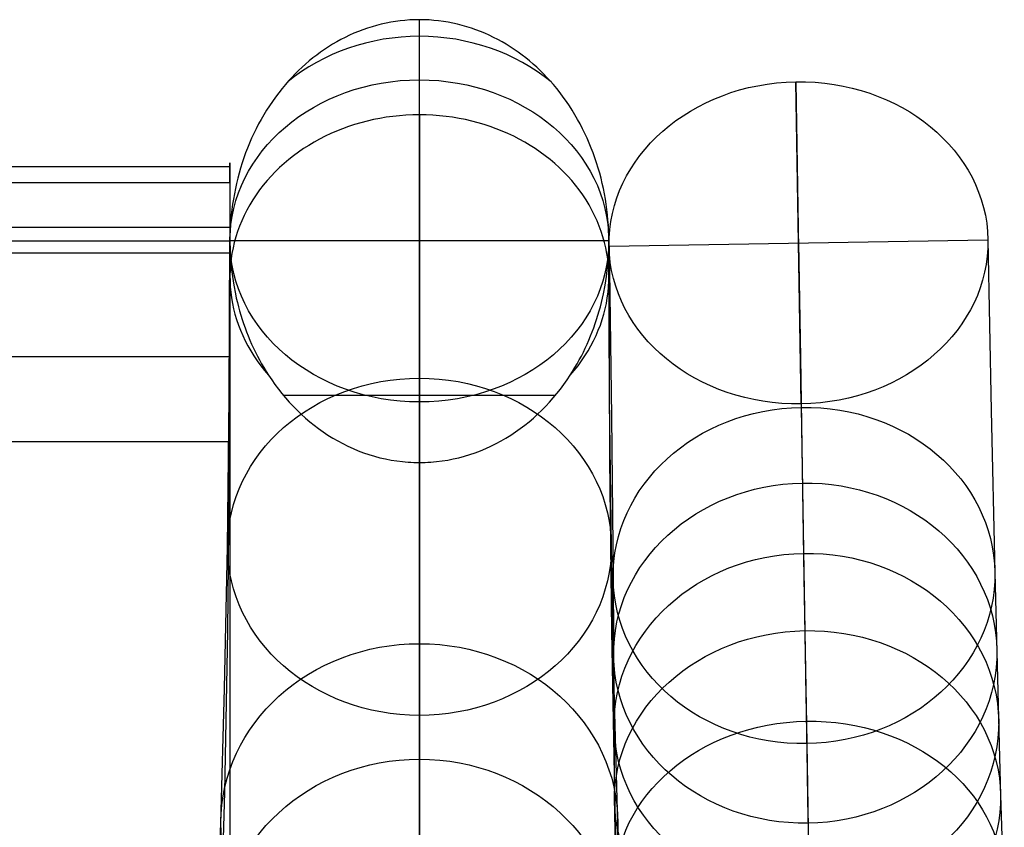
# Model space of a CAD drawing. Extents: x 852 to 2339, y -263 to 263.
# Tile 27 of 37: x 1359 to 1424, y 210 to 263. Entities that reach past the tile are written whole.
import ezdxf

# ---------------------------------------------------------------- set-up
doc = ezdxf.new("R2010")
doc.units = 0
doc.layers.add('PREDEFINITO', color=7, linetype='CONTINUOUS')

msp = doc.modelspace()

# ---------------------------------------------------------------- linework, layer by layer
at = {"layer": 'PREDEFINITO'}
for p, q in [((1382.462, 262.496, 0), (1382.155, 262.417, 0)), ((1382.772, 262.565, 0), (1382.462, 262.496, 0)), ((1383.083, 262.626, 0), (1382.772, 262.565, 0)), ((1383.396, 262.677, 0), (1383.083, 262.626, 0)), ((1383.71, 262.719, 0), (1383.396, 262.677, 0)), ((1384.025, 262.752, 0), (1383.71, 262.719, 0)), ((1384.342, 262.775, 0), (1384.025, 262.752, 0)), ((1384.658, 262.789, 0), (1384.342, 262.775, 0)), ((1384.975, 262.794, 0), (1384.658, 262.789, 0)), ((1384.975, 256.522, 10.377), (1384.975, 262.794, 0)), ((1385.292, 262.789, 0), (1384.975, 262.794, 0)), ((1385.609, 262.775, 0), (1385.292, 262.789, 0)), ((1385.925, 262.752, 0), (1385.609, 262.775, 0)), ((1386.241, 262.719, 0), (1385.925, 262.752, 0)), ((1386.555, 262.677, 0), (1386.241, 262.719, 0)), ((1386.868, 262.626, 0), (1386.555, 262.677, 0)), ((1387.179, 262.565, 0), (1386.868, 262.626, 0)), ((1387.489, 262.496, 0), (1387.179, 262.565, 0)), ((1387.796, 262.417, 0), (1387.489, 262.496, 0)), ((1380.66, 261.896, 0), (1380.37, 261.767, 0)), ((1380.953, 262.017, 0), (1380.66, 261.896, 0)), ((1381.249, 262.13, 0), (1380.953, 262.017, 0)), ((1381.548, 262.234, 0), (1381.249, 262.13, 0)), ((1381.85, 262.33, 0), (1381.548, 262.234, 0)), ((1382.155, 262.417, 0), (1381.85, 262.33, 0)), ((1388.101, 262.33, 0), (1387.796, 262.417, 0)), ((1388.403, 262.234, 0), (1388.101, 262.33, 0)), ((1388.702, 262.13, 0), (1388.403, 262.234, 0)), ((1388.998, 262.017, 0), (1388.702, 262.13, 0)), ((1389.291, 261.896, 0), (1388.998, 262.017, 0)), ((1389.58, 261.767, 0), (1389.291, 261.896, 0)), ((1379.251, 261.172, 0), (1378.982, 261.006, 0)), ((1379.524, 261.332, 0), (1379.251, 261.172, 0)), ((1379.802, 261.485, 0), (1379.524, 261.332, 0)), ((1380.084, 261.63, 0), (1379.802, 261.485, 0)), ((1380.37, 261.767, 0), (1380.084, 261.63, 0)), ((1389.866, 261.63, 0), (1389.58, 261.767, 0)), ((1390.149, 261.485, 0), (1389.866, 261.63, 0)), ((1390.427, 261.332, 0), (1390.149, 261.485, 0)), ((1390.7, 261.172, 0), (1390.427, 261.332, 0)), ((1390.969, 261.006, 0), (1390.7, 261.172, 0)), ((1378.458, 260.652, 0), (1378.203, 260.465, 0)), ((1378.718, 260.832, 0), (1378.458, 260.652, 0)), ((1378.982, 261.006, 0), (1378.718, 260.832, 0)), ((1391.233, 260.832, 0), (1390.969, 261.006, 0)), ((1391.493, 260.652, 0), (1391.233, 260.832, 0)), ((1391.747, 260.465, 0), (1391.493, 260.652, 0)), ((1377.469, 259.867, 0), (1377.234, 259.656, 0)), ((1377.709, 260.072, 0), (1377.469, 259.867, 0)), ((1377.954, 260.272, 0), (1377.709, 260.072, 0)), ((1378.203, 260.465, 0), (1377.954, 260.272, 0)), ((1391.997, 260.272, 0), (1391.747, 260.465, 0)), ((1392.242, 260.072, 0), (1391.997, 260.272, 0)), ((1392.482, 259.867, 0), (1392.242, 260.072, 0)), ((1392.717, 259.656, 0), (1392.482, 259.867, 0)), ((1376.779, 259.216, 0), (1376.56, 258.988, 0)), ((1377.004, 259.439, 0), (1376.779, 259.216, 0)), ((1377.234, 259.656, 0), (1377.004, 259.439, 0)), ((1392.947, 259.439, 0), (1392.717, 259.656, 0)), ((1393.172, 259.216, 0), (1392.947, 259.439, 0)), ((1393.391, 258.988, 0), (1393.172, 259.216, 0)), ((1376.345, 258.755, 0), (1376.137, 258.516, 0)), ((1376.56, 258.988, 0), (1376.345, 258.755, 0)), ((1384.974, 237.583, 746.589), (1384.975, 258.829, 733.411)), ((1384.975, 248.717, 716.509), (1384.975, 258.829, 733.411)), ((1393.605, 258.755, 0), (1393.391, 258.988, 0)), ((1393.814, 258.516, 0), (1393.605, 258.755, 0)), ((1409.814, 258.696, 733.414), (1409.995, 247.659, 714.939)), ((1410.162, 237.45, 746.586), (1409.814, 258.696, 733.414)), ((1375.694, 257.971, 0), (1375.483, 257.691, 0)), ((1375.911, 258.246, 0), (1375.694, 257.971, 0)), ((1376.137, 258.516, 0), (1375.911, 258.246, 0)), ((1394.039, 258.246, 0), (1393.814, 258.516, 0)), ((1394.257, 257.971, 0), (1394.039, 258.246, 0)), ((1394.468, 257.691, 0), (1394.257, 257.971, 0)), ((1375.279, 257.407, 0), (1375.082, 257.117, 0)), ((1375.483, 257.691, 0), (1375.279, 257.407, 0)), ((1394.672, 257.407, 0), (1394.468, 257.691, 0)), ((1394.868, 257.117, 0), (1394.672, 257.407, 0)), ((1374.893, 256.823, 0), (1374.711, 256.525, 0)), ((1375.082, 257.117, 0), (1374.893, 256.823, 0)), ((1395.058, 256.823, 0), (1394.868, 257.117, 0)), ((1395.24, 256.525, 0), (1395.058, 256.823, 0)), ((1374.536, 256.223, 0), (1374.368, 255.916, 0)), ((1374.711, 256.525, 0), (1374.536, 256.223, 0)), ((1384.975, 256.522, 10.377), (1384.975, 250.535, 20.495)), ((1395.415, 256.223, 0), (1395.24, 256.525, 0)), ((1395.583, 255.916, 0), (1395.415, 256.223, 0)), ((1374.207, 255.606, 0), (1374.053, 255.292, 0)), ((1374.368, 255.916, 0), (1374.207, 255.606, 0)), ((1395.744, 255.606, 0), (1395.583, 255.916, 0)), ((1395.898, 255.292, 0), (1395.744, 255.606, 0)), ((1373.767, 254.655, 0), (1373.635, 254.332, 0)), ((1373.906, 254.975, 0), (1373.767, 254.655, 0)), ((1374.053, 255.292, 0), (1373.906, 254.975, 0)), ((1396.044, 254.975, 0), (1395.898, 255.292, 0)), ((1396.184, 254.655, 0), (1396.044, 254.975, 0)), ((1396.316, 254.332, 0), (1396.184, 254.655, 0)), ((1373.509, 254.005, 0), (1373.391, 253.676, 0)), ((1373.635, 254.332, 0), (1373.509, 254.005, 0)), ((1396.441, 254.005, 0), (1396.316, 254.332, 0)), ((1396.559, 253.676, 0), (1396.441, 254.005, 0)), ((1373.391, 253.676, 0), (1373.281, 253.345, 0)), ((1396.67, 253.345, 0), (1396.559, 253.676, 0)), ((913.526, 253.109, 733.903), (1372.474, 253.109, 733.903)), ((1373.177, 253.011, 0), (1373.08, 252.675, 0)), ((1373.281, 253.345, 0), (1373.177, 253.011, 0)), ((1396.774, 253.011, 0), (1396.67, 253.345, 0)), ((1396.871, 252.675, 0), (1396.774, 253.011, 0)), ((913.526, 252.066, 727.147), (1372.474, 252.066, 727.147)), ((1372.991, 252.337, 0), (1372.908, 251.997, 0)), ((1373.08, 252.675, 0), (1372.991, 252.337, 0)), ((1396.96, 252.337, 0), (1396.871, 252.675, 0)), ((1397.042, 251.997, 0), (1396.96, 252.337, 0)), ((1372.833, 251.656, 0), (1372.765, 251.313, 0)), ((1372.908, 251.997, 0), (1372.833, 251.656, 0)), ((1397.117, 251.656, 0), (1397.042, 251.997, 0)), ((1397.185, 251.313, 0), (1397.117, 251.656, 0)), ((1372.704, 250.968, 0), (1372.651, 250.623, 0)), ((1372.765, 251.313, 0), (1372.704, 250.968, 0)), ((1397.246, 250.968, 0), (1397.185, 251.313, 0)), ((1397.3, 250.623, 0), (1397.246, 250.968, 0)), ((1372.604, 250.276, 0), (1372.565, 249.929, 0)), ((1372.651, 250.623, 0), (1372.604, 250.276, 0)), ((1384.975, 250.535, 20.495), (1384.975, 244.74, 30.724)), ((1397.347, 250.276, 0), (1397.3, 250.623, 0)), ((1397.386, 249.929, 0), (1397.347, 250.276, 0)), ((1372.533, 249.582, 0), (1372.508, 249.233, 0)), ((1372.565, 249.929, 0), (1372.533, 249.582, 0)), ((1397.418, 249.582, 0), (1397.386, 249.929, 0)), ((1397.443, 249.233, 0), (1397.418, 249.582, 0)), ((913.526, 249.104, 739.443), (1372.474, 249.104, 739.443)), ((1372.474, 249.104, 739.443), (1372.474, 248.206, 740)), ((1372.49, 248.885, 0), (1372.479, 248.537, 0)), ((1372.508, 249.233, 0), (1372.49, 248.885, 0)), ((1397.461, 248.885, 0), (1397.443, 249.233, 0)), ((1397.472, 248.537, 0), (1397.461, 248.885, 0)), ((913.526, 248.206, 740), (1372.474, 248.206, 740)), ((1372.432, 237.879, 722.821), (1372.474, 248.206, 740)), ((1372.474, 247.404, 740.497), (1372.474, 248.206, 740)), ((1397.474, 248.206, 740), (1372.474, 248.206, 740)), ((1372.479, 248.537, 0), (1372.475, 248.188, 0)), ((1372.475, 248.188, 0), (1372.485, 247.606, 0)), ((1372.475, 245.824, 3.911), (1372.475, 248.188, 0)), ((1384.975, 239.149, 699.295), (1384.975, 248.717, 716.509)), ((1397.465, 247.606, 0), (1397.475, 248.188, 0)), ((1397.475, 248.188, 0), (1397.472, 248.537, 0)), ((1397.517, 237.879, 722.821), (1397.474, 248.206, 740)), ((1397.475, 245.824, 3.911), (1397.475, 248.188, 0)), ((1397.49, 247.869, 740), (1422.486, 248.278, 740)), ((1422.486, 248.278, 740), (1422.697, 237.025, 721.214)), ((1372.485, 247.606, 0), (1372.515, 247.024, 0)), ((1397.436, 247.024, 0), (1397.465, 247.606, 0)), ((1397.49, 247.869, 740), (1397.648, 236.615, 721.214)), ((1409.988, 248.073, 740), (1410.112, 240.507, 727.513)), ((1409.995, 247.659, 714.939), (1410.166, 237.228, 696.127)), ((1372.474, 247.404, 740.497), (913.526, 247.404, 740.497)), ((1372.515, 247.024, 0), (1372.565, 246.444, 0)), ((1397.386, 246.444, 0), (1397.436, 247.024, 0)), ((1372.565, 246.444, 0), (1372.634, 245.866, 0)), ((1397.316, 245.866, 0), (1397.386, 246.444, 0)), ((1372.475, 245.824, 3.911), (1372.431, 233.791, 24.601)), ((1372.634, 245.866, 0), (1372.724, 245.29, 0)), ((1397.227, 245.29, 0), (1397.316, 245.866, 0)), ((1397.475, 245.824, 3.911), (1397.52, 233.791, 24.601)), ((1372.724, 245.29, 0), (1372.833, 244.718, 0)), ((1397.118, 244.718, 0), (1397.227, 245.29, 0)), ((1372.833, 244.718, 0), (1372.895, 244.434, 0)), ((1372.895, 244.434, 0), (1372.963, 244.151, 0)), ((1384.975, 244.74, 30.724), (1384.975, 239.137, 41.058)), ((1396.988, 244.15, 0), (1397.055, 244.434, 0)), ((1397.055, 244.434, 0), (1397.118, 244.718, 0)), ((1372.963, 244.151, 0), (1373.035, 243.868, 0)), ((1373.035, 243.868, 0), (1373.112, 243.588, 0)), ((1396.839, 243.588, 0), (1396.916, 243.868, 0)), ((1396.916, 243.868, 0), (1396.988, 244.15, 0)), ((1373.112, 243.588, 0), (1373.194, 243.308, 0)), ((1373.194, 243.308, 0), (1373.281, 243.03, 0)), ((1373.281, 243.03, 0), (1373.373, 242.754, 0)), ((1396.578, 242.754, 0), (1396.67, 243.03, 0)), ((1396.67, 243.03, 0), (1396.757, 243.308, 0)), ((1396.757, 243.308, 0), (1396.839, 243.588, 0)), ((1373.373, 242.754, 0), (1373.47, 242.479, 0)), ((1373.47, 242.479, 0), (1373.572, 242.206, 0)), ((1396.379, 242.206, 0), (1396.481, 242.479, 0)), ((1396.481, 242.479, 0), (1396.578, 242.754, 0)), ((1373.572, 242.206, 0), (1373.679, 241.935, 0)), ((1373.679, 241.935, 0), (1373.791, 241.666, 0)), ((1373.791, 241.666, 0), (1373.908, 241.399, 0)), ((1396.043, 241.399, 0), (1396.16, 241.666, 0)), ((1396.16, 241.666, 0), (1396.272, 241.935, 0)), ((1396.272, 241.935, 0), (1396.379, 242.206, 0)), ((1373.908, 241.399, 0), (1374.03, 241.135, 0)), ((1374.03, 241.135, 0), (1374.156, 240.872, 0)), ((1395.794, 240.872, 0), (1395.921, 241.134, 0)), ((1395.921, 241.134, 0), (1396.043, 241.399, 0)), ((1372.474, 240.552, 741.599), (913.526, 240.552, 741.599)), ((1374.156, 240.872, 0), (1374.288, 240.612, 0)), ((1374.288, 240.612, 0), (1374.425, 240.355, 0)), ((1395.526, 240.355, 0), (1395.662, 240.612, 0)), ((1395.662, 240.612, 0), (1395.794, 240.872, 0)), ((1410.112, 240.507, 727.513), (1410.232, 233.195, 714.877)), ((1374.425, 240.355, 0), (1374.567, 240.101, 0)), ((1374.567, 240.101, 0), (1374.713, 239.849, 0)), ((1374.713, 239.849, 0), (1374.865, 239.6, 0)), ((1395.086, 239.6, 0), (1395.238, 239.849, 0)), ((1395.238, 239.849, 0), (1395.384, 240.1, 0)), ((1395.384, 240.1, 0), (1395.526, 240.355, 0)), ((1374.865, 239.6, 0), (1375.021, 239.354, 0)), ((1375.021, 239.354, 0), (1375.229, 239.042, 0)), ((1384.975, 230.125, 681.795), (1384.975, 239.149, 699.295)), ((1384.975, 239.137, 41.058), (1384.975, 233.727, 51.493)), ((1394.721, 239.042, 0), (1394.93, 239.354, 0)), ((1394.93, 239.354, 0), (1395.086, 239.6, 0)), ((1375.229, 239.042, 0), (1375.446, 238.736, 0)), ((1375.446, 238.736, 0), (1375.67, 238.437, 0)), ((1375.67, 238.437, 0), (1375.901, 238.143, 0)), ((1394.049, 238.143, 0), (1394.281, 238.436, 0)), ((1394.281, 238.436, 0), (1394.505, 238.736, 0)), ((1394.505, 238.736, 0), (1394.721, 239.042, 0)), ((1372.31, 228.033, 705.363), (1372.432, 237.879, 722.821)), ((1375.901, 238.143, 0), (1376.141, 237.856, 0)), ((1376.001, 238.022, 0), (1393.95, 238.022, 0)), ((1376.141, 237.856, 0), (1376.388, 237.575, 0)), ((1393.563, 237.575, 0), (1393.81, 237.856, 0)), ((1393.81, 237.856, 0), (1394.049, 238.143, 0)), ((1397.639, 228.033, 705.363), (1397.517, 237.879, 722.821)), ((1376.388, 237.575, 0), (1376.643, 237.302, 0)), ((1376.643, 237.302, 0), (1376.905, 237.035, 0)), ((1384.974, 227.04, 729.134), (1384.974, 237.583, 746.589)), ((1393.046, 237.035, 0), (1393.308, 237.302, 0)), ((1393.308, 237.302, 0), (1393.563, 237.575, 0)), ((1410.162, 237.45, 746.586), (1410.35, 225.98, 727.489)), ((1410.166, 237.228, 696.127), (1410.364, 225.122, 672.776)), ((1376.905, 237.035, 0), (1377.175, 236.777, 0)), ((1377.175, 236.777, 0), (1377.451, 236.526, 0)), ((1377.451, 236.526, 0), (1377.736, 236.283, 0)), ((1392.215, 236.283, 0), (1392.499, 236.526, 0)), ((1392.499, 236.526, 0), (1392.776, 236.777, 0)), ((1392.776, 236.777, 0), (1393.046, 237.035, 0)), ((1397.648, 236.615, 721.214), (1397.754, 225.932, 702.096)), ((1422.697, 237.025, 721.214), (1422.941, 226.345, 702.096)), ((1377.736, 236.283, 0), (1378.027, 236.049, 0)), ((1378.027, 236.049, 0), (1378.325, 235.823, 0)), ((1378.325, 235.823, 0), (1378.631, 235.606, 0)), ((1391.32, 235.606, 0), (1391.625, 235.823, 0)), ((1391.625, 235.823, 0), (1391.924, 236.049, 0)), ((1391.924, 236.049, 0), (1392.215, 236.283, 0)), ((1378.631, 235.606, 0), (1378.943, 235.399, 0)), ((1378.943, 235.399, 0), (1379.262, 235.2, 0)), ((1379.262, 235.2, 0), (1379.588, 235.012, 0)), ((1390.363, 235.012, 0), (1390.688, 235.2, 0)), ((1390.688, 235.2, 0), (1391.008, 235.399, 0)), ((1391.008, 235.399, 0), (1391.32, 235.606, 0)), ((1372.474, 234.953, 737.498), (913.526, 234.953, 737.498)), ((1379.588, 235.012, 0), (1379.919, 234.835, 0)), ((1379.919, 234.835, 0), (1380.255, 234.668, 0)), ((1380.255, 234.668, 0), (1380.596, 234.512, 0)), ((1389.354, 234.512, 0), (1389.696, 234.668, 0)), ((1389.696, 234.668, 0), (1390.032, 234.835, 0)), ((1390.032, 234.835, 0), (1390.363, 235.012, 0)), ((1380.596, 234.512, 0), (1380.943, 234.368, 0)), ((1380.943, 234.368, 0), (1381.294, 234.235, 0)), ((1381.294, 234.235, 0), (1381.649, 234.114, 0)), ((1381.649, 234.114, 0), (1382.009, 234.005, 0)), ((1382.009, 234.005, 0), (1382.372, 233.908, 0)), ((1382.372, 233.908, 0), (1382.738, 233.824, 0)), ((1387.213, 233.824, 0), (1387.579, 233.908, 0)), ((1387.579, 233.908, 0), (1387.942, 234.005, 0)), ((1387.942, 234.005, 0), (1388.302, 234.114, 0)), ((1388.302, 234.114, 0), (1388.657, 234.235, 0)), ((1388.657, 234.235, 0), (1389.008, 234.368, 0)), ((1389.008, 234.368, 0), (1389.354, 234.512, 0)), ((1372.431, 233.791, 24.601), (1372.305, 222.465, 45.687)), ((1382.738, 233.824, 0), (1383.107, 233.752, 0)), ((1383.107, 233.752, 0), (1383.478, 233.694, 0)), ((1383.478, 233.694, 0), (1383.85, 233.648, 0)), ((1383.85, 233.648, 0), (1384.037, 233.63, 0)), ((1384.037, 233.63, 0), (1384.225, 233.615, 0)), ((1384.225, 233.615, 0), (1384.412, 233.603, 0)), ((1384.412, 233.603, 0), (1384.6, 233.595, 0)), ((1384.6, 233.595, 0), (1384.788, 233.59, 0)), ((1384.788, 233.59, 0), (1384.975, 233.589, 0)), ((1384.975, 233.727, 51.493), (1384.975, 228.51, 62.025)), ((1384.975, 233.589, 0), (1385.163, 233.59, 0)), ((1384.975, 233.589, 0), (1384.975, 221.746, 20.429)), ((1385.163, 233.59, 0), (1385.351, 233.595, 0)), ((1385.351, 233.595, 0), (1385.539, 233.603, 0)), ((1385.539, 233.603, 0), (1385.726, 233.615, 0)), ((1385.726, 233.615, 0), (1385.913, 233.63, 0)), ((1385.913, 233.63, 0), (1386.1, 233.648, 0)), ((1386.1, 233.648, 0), (1386.473, 233.694, 0)), ((1386.473, 233.694, 0), (1386.844, 233.752, 0)), ((1386.844, 233.752, 0), (1387.213, 233.824, 0)), ((1397.52, 233.791, 24.601), (1397.646, 222.465, 45.687)), ((1410.232, 233.195, 714.877), (1410.347, 226.14, 702.096)), ((1384.975, 221.643, 664.032), (1384.975, 230.125, 681.795)), ((1372.121, 218.676, 687.637), (1372.31, 228.033, 705.363)), ((1384.975, 228.51, 62.025), (1384.975, 223.487, 72.649)), ((1397.828, 218.676, 687.637), (1397.639, 228.033, 705.363)), ((1384.974, 216.916, 711.43), (1384.974, 227.04, 729.134)), ((1410.347, 226.14, 702.096), (1410.56, 213.138, 677.347)), ((1422.941, 226.345, 702.096), (1423.259, 214.144, 678.813)), ((1397.754, 225.932, 702.096), (1397.836, 213.727, 678.813)), ((1410.35, 225.98, 727.489), (1410.529, 215.049, 708.065)), ((1410.364, 225.122, 672.776), (1410.407, 222.502, 667.995)), ((1384.975, 223.487, 72.649), (1384.975, 218.658, 83.361)), ((1372.305, 222.465, 45.687), (1372.109, 211.858, 67.143)), ((1397.646, 222.465, 45.687), (1397.841, 211.858, 67.143)), ((1410.407, 222.502, 667.995), (1410.454, 219.63, 663.072)), ((1384.975, 221.746, 20.429), (1384.975, 210.512, 41.203)), ((1384.975, 213.654, 645.911), (1384.975, 221.643, 664.032)), ((1410.454, 219.63, 663.072), (1410.479, 218.11, 660.615)), ((1371.876, 209.814, 669.659), (1372.121, 218.676, 687.637)), ((1384.975, 218.658, 83.361), (1384.975, 214.024, 94.156)), ((1398.073, 209.814, 669.659), (1397.828, 218.676, 687.637)), ((1410.479, 218.11, 660.615), (1410.505, 216.525, 658.165)), ((1384.974, 207.227, 693.479), (1384.974, 216.916, 711.43)), ((1410.505, 216.525, 658.165), (1410.532, 214.874, 655.731)), ((1410.529, 215.049, 708.065), (1410.731, 202.749, 684.851)), ((1410.532, 214.874, 655.731), (1410.56, 213.142, 653.311)), ((1384.975, 214.024, 94.156), (1384.975, 209.544, 105.132)), ((1397.836, 213.727, 678.813), (1397.851, 211.228, 674.303)), ((1423.259, 214.144, 678.813), (1423.325, 211.645, 674.303)), ((1384.975, 206.211, 627.569), (1384.975, 213.654, 645.911)), ((1410.56, 213.142, 653.311), (1410.59, 211.322, 650.912)), ((1410.56, 213.138, 677.347), (1410.588, 211.437, 674.303)), ((1372.109, 211.858, 67.143), (1371.856, 201.983, 88.946)), ((1397.841, 211.858, 67.143), (1398.095, 201.983, 88.946)), ((1397.851, 211.228, 674.303), (1397.868, 208.536, 669.739)), ((1410.588, 211.437, 674.303), (1410.617, 209.665, 671.263)), ((1410.59, 211.322, 650.912), (1410.622, 209.404, 648.538)), ((1423.325, 211.645, 674.303), (1423.396, 208.954, 669.739)), ((1384.975, 210.512, 41.203), (1384.975, 199.904, 62.309)), ((1371.582, 201.405, 651.324), (1371.876, 209.814, 669.659)), ((1384.975, 209.544, 105.132), (1384.975, 205.264, 116.185)), ((1398.367, 201.405, 651.324), (1398.073, 209.814, 669.659)), ((1410.617, 209.665, 671.263), (1410.647, 207.819, 668.247))]:
    msp.add_line(p, q, dxfattribs=at)
at = {"layer": 'PREDEFINITO', "extrusion": (5.45697e-16, 0.527083, 0.849814)}
msp.add_circle((-1384.974, 179.112, 759.687), 12.5, dxfattribs=at)
at = {"layer": 'PREDEFINITO', "extrusion": (-0.008633, 0.526806, 0.849942)}
msp.add_circle((-1413.863, 198.704, 747.472), 12.5, dxfattribs=at)
at = {"layer": 'PREDEFINITO', "extrusion": (3.6328e-15, 0.479077, 0.877773)}
msp.add_circle((-1384.974, 137.762, 728.393), 12.664, dxfattribs=at)
at = {"layer": 'PREDEFINITO', "extrusion": (-0.007765, 0.47385, 0.880571)}
msp.add_circle((-1413.863, 153.977, 714.45), 12.595, dxfattribs=at)
at = {"layer": 'PREDEFINITO', "extrusion": (-0.007556, 0.461118, 0.887307)}
msp.add_circle((-1413.863, 143.749, 705.644), 12.641, dxfattribs=at)
at = {"layer": 'PREDEFINITO', "extrusion": (-0.007574, 0.462212, 0.886737)}
msp.add_circle((-1413.863, 144.577, 695.285), 12.688, dxfattribs=at)
at = {"layer": 'PREDEFINITO', "extrusion": (-0.008114, 0.495147, 0.868771)}
msp.add_circle((-1413.863, 170.337, 679.062), 12.739, dxfattribs=at)
at = {"layer": 'PREDEFINITO', "extrusion": (1.32516e-15, 0.429593, 0.903022)}
msp.add_circle((-1384.974, 98.214, 694.852), 13.099, dxfattribs=at)
at = {"layer": 'PREDEFINITO', "extrusion": (-0.009107, 0.555758, 0.831294)}
msp.add_circle((-1413.863, 217.861, 654.619), 12.793, dxfattribs=at)
at = {"layer": 'PREDEFINITO', "extrusion": (-2.07014e-06, -0.397126, 0.917764)}
msp.add_circle((1384.974, 220.702, 1.416), 13.12, dxfattribs=at)
at = {"layer": 'PREDEFINITO', "extrusion": (-2.22643e-06, -0.517279, 0.855817)}
for centre, start, end in [((1384.974, 212.409, -133.821), 90.00021, 134.0003), ((1384.974, 212.409, -133.821), 45.9997, 90.00021), ((1384.974, 212.409, -123.816), 90.00021, 217.21851), ((1384.974, 212.409, -123.816), 322.78149, 90.00021)]:
    msp.add_arc(centre, 12.5, start, end, dxfattribs=at)
at = {"layer": 'PREDEFINITO', "extrusion": (1, -3.15872e-12, -7.23921e-13)}
msp.add_arc((244.359, 731.795, 1372.474), 9, 328.90358, 58.18431, dxfattribs=at)
at = {"layer": 'PREDEFINITO', "extrusion": (1, 4.62577e-13, -1.235e-13)}
msp.add_arc((861.269, 359.737, 1372.474), 711.42, 148.905861, 169.285109, dxfattribs=at)
at = {"layer": 'PREDEFINITO', "extrusion": (1, 2.24314e-13, -8.65826e-14)}
msp.add_arc((861.271, 359.733, 1372.474), 716.423, 148.262669, 169.927778, dxfattribs=at)
at = {"layer": 'PREDEFINITO', "extrusion": (1, 0, 0)}
msp.add_arc((861.271, 359.732, 1372.474), 721.424, 148.189809, 170.000518, dxfattribs=at)
at = {"layer": 'PREDEFINITO', "extrusion": (1, -1.78161e-14, 6.89966e-15)}
msp.add_arc((861.371, 359.695, 1384.974), 721.528, 148.191442, 173.743155, dxfattribs=at)
at = {"layer": 'PREDEFINITO', "extrusion": (1, -6.78545e-13, 2.58958e-12)}
msp.add_arc((242.659, 732.85, 1372.474), 9, 58.18431, 148.90181, dxfattribs=at)
at = {"layer": 'PREDEFINITO', "extrusion": (1, -1.11676e-06, 1.92652e-06)}
msp.add_arc((851.505, 369.997, 1384.975), 707.72, 180.000017, 211.149919, dxfattribs=at)
at = {"layer": 'PREDEFINITO', "extrusion": (1, -1.64193e-13, 6.27151e-14)}
msp.add_arc((861.273, 359.732, 1372.474), 726.425, 148.265989, 169.92435, dxfattribs=at)
at = {"layer": 'PREDEFINITO', "extrusion": (1, -4.87023e-13, 2.43382e-13)}
msp.add_arc((861.272, 359.736, 1372.474), 731.424, 148.903842, 169.286911, dxfattribs=at)

doc.saveas('drawing.dxf')
